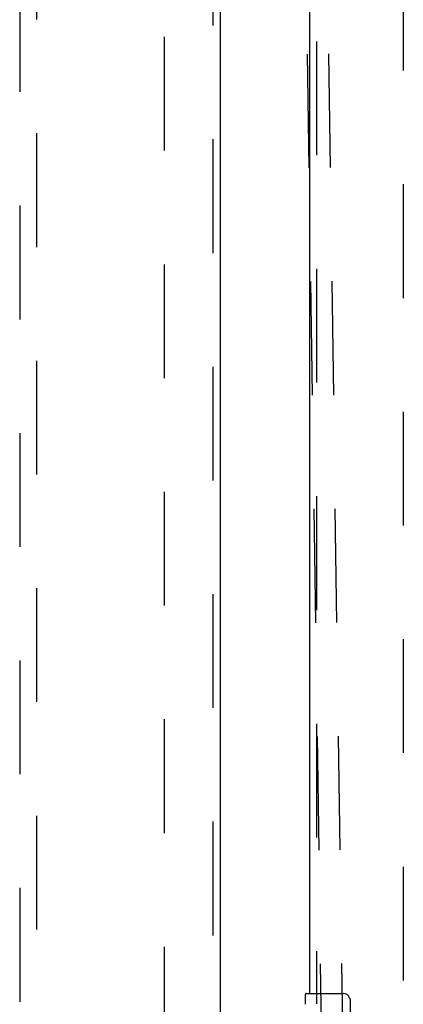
# Model space of a CAD drawing. Header units: inches. Extents: x 0 to 304, y 0 to 196.
# Tile 49 of 98: x 87.08 to 92.7, y 114.5 to 128.95. Entities that reach past the tile are written whole.
import ezdxf

# ---------------------------------------------------------------- set-up
doc = ezdxf.new("R2010")
doc.units = ezdxf.units.IN
doc.header["$LTSCALE"] = 16.696429
doc.header["$MEASUREMENT"] = 0
doc.linetypes.add('HIDDEN', pattern=[0.2, 0.1, -0.1])
for name, color, linetype in [('DEFAULT_2', 8, 'HIDDEN'), ('DOOR_2_ASSEMBLY', 7, 'CONTINUOUS'), ('MAIN_DOOR_ASSEMBLY', 7, 'CONTINUOUS')]:
    doc.layers.add(name, color=color, linetype=linetype)

msp = doc.modelspace()

# ---------------------------------------------------------------- linework, layer by layer
at = {"layer": 'DEFAULT_2', "color": 8, "linetype": 'HIDDEN'}
for p, q in [((91.612, 106.743), (91.104, 141.735)), ((91.924, 106.747), (91.416, 141.74)), ((89.202, 66.922), (89.202, 139.892)), ((92.702, 139.892), (92.702, 66.922))]:
    msp.add_line(p, q, dxfattribs=at)
at = {"layer": 'DOOR_2_ASSEMBLY', "color": 8, "linetype": 'HIDDEN'}
for p, q in [((89.911, 140.553), (89.911, 66.261)), ((87.077, 139.579), (87.077, 105.578)), ((87.327, 105.578), (87.327, 139.579))]:
    msp.add_line(p, q, dxfattribs=at)
at = {"layer": 'DOOR_2_ASSEMBLY', "color": 3, "linetype": 'Continuous'}
msp.add_line((90.015, 140.553), (90.015, 66.261), dxfattribs=at)
at = {"layer": 'MAIN_DOOR_ASSEMBLY', "color": 8, "linetype": 'HIDDEN'}
msp.add_line((91.431, 135.312), (91.431, 114.502), dxfattribs=at)
at = {"layer": 'MAIN_DOOR_ASSEMBLY', "color": 3, "linetype": 'Continuous'}
msp.add_line((91.327, 135.157), (91.327, 114.657), dxfattribs=at)
at = {"layer": 'MAIN_DOOR_ASSEMBLY', "color": 7, "linetype": 'Continuous'}
for p, q in [((91.267, 114.496), (91.267, 114.642)), ((91.282, 114.657), (91.822, 114.657)), ((91.922, 114.557), (91.922, 113.757))]:
    msp.add_line(p, q, dxfattribs=at)
msp.add_lwpolyline([(91.916, 114.593), (91.918, 114.587), (91.919, 114.582), (91.921, 114.576), (91.922, 114.569), (91.922, 114.563), (91.922, 114.557)], dxfattribs=at)
for centre, radius, start, end in [((91.282, 114.642), 0.015, 90, 180), ((91.822, 114.557), 0.1, 21.1999, 90)]:
    msp.add_arc(centre, radius, start, end, dxfattribs=at)

doc.saveas('drawing.dxf')
